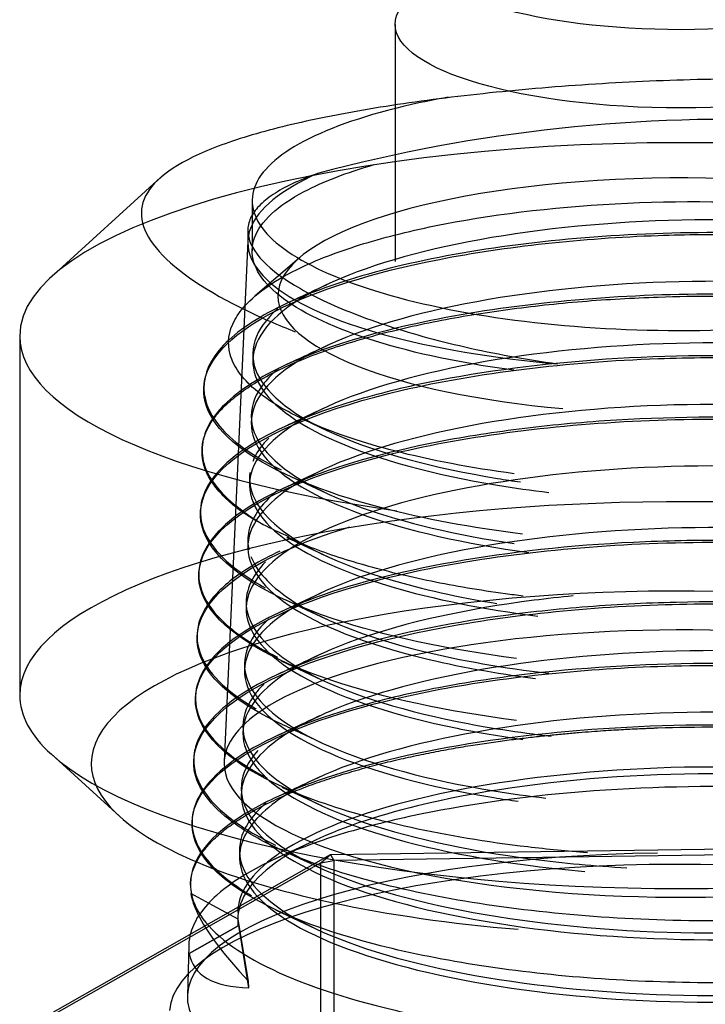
# Model space of a CAD drawing. Header units: millimetres. Extents: x -177 to 471, y -85 to 200.
# Tile 122 of 222: x -138.36 to -136.44, y 107.95 to 110.7. Entities that reach past the tile are written whole.
import ezdxf
from ezdxf.lldxf.tags import DXFTag

# ---------------------------------------------------------------- set-up
doc = ezdxf.new("R2010")
doc.units = ezdxf.units.MM
for name, color, linetype in [('Default', 7, 'Continuous'), ('P1_A', 7, 'Continuous'), ('P5_A', 7, 'Continuous'), ('TANK_1', 7, 'Continuous')]:
    doc.layers.add(name, color=color, linetype=linetype)
tags = doc.linetypes.add('HIDDEN2', pattern=[4.7625, 3.175, -1.5875]).pattern_tags.tags
tags[6:7] = [DXFTag(74, 4), DXFTag(75, 0), DXFTag(340, '0'), DXFTag(46, 0.0), DXFTag(50, 0.0), DXFTag(44, 0.0), DXFTag(45, 0.0)]
tags[4:5] = [DXFTag(74, 4), DXFTag(75, 0), DXFTag(340, '0'), DXFTag(46, 0.0), DXFTag(50, 0.0), DXFTag(44, 0.0), DXFTag(45, 0.0)]

# ---------------------------------------------------------------- blocks, each defined once
blk = doc.blocks.new('SE1')
at = {"layer": 'P1_A', "color": 7, "linetype": 'Continuous'}
for p, q in [((-137.9657, 110.2593), (-138.2709, 109.9815)), ((-138.3595, 109.8161), (-138.3595, 108.812)), ((-138.2709, 108.6466), (-138.0805, 108.4732))]:
    blk.add_line(p, q, dxfattribs=at)
at = {"layer": 'P1_A', "color": 7, "linetype": 'HIDDEN2'}
for p, q in [((-137.7214, 110.1105), (-137.7214, 110.0781)), ((-137.7213, 110.0829), (-137.7879, 108.6257))]:
    blk.add_line(p, q, dxfattribs=at)
blk.add_arc((-136.3707, 105.9417), 4.4808, 87.3476, 104.9455, dxfattribs=at)
at = {"layer": 'P1_A', "color": 7, "linetype": 'Continuous'}
for centre, major_axis, start_param, end_param in [((-136.5095, 109.8161), (-1.85, 0), 3.141593, 6.283185), ((-136.5095, 108.812), (-1.85, 0), 2.830887, 6.283185), ((-136.5095, 108.6207), (-1.65, 0), 2.562275, 6.283185), ((-136.5095, 108.6207), (-1.2785, 0), 3.538707, 5.83476), ((-136.5095, 108.812), (-1.85, 0), 0, 0.310706), ((-136.5095, 108.6207), (-1.65, 0), 0, 0.587495)]:
    blk.add_ellipse(centre, major_axis=major_axis, ratio=0.292372, start_param=start_param, end_param=end_param, dxfattribs=at)
at = {"layer": 'P1_A', "color": 7, "linetype": 'HIDDEN2'}
for centre, major_axis, start_param, end_param in [((-136.5095, 110.0781), (1.212, 0), 2.566246, 4.422768), ((-136.5095, 109.8161), (-1.85, 0), 0, 1.126637), ((-136.5095, 108.6207), (-1.2785, 0), 5.83476, 6.283185), ((-136.5095, 108.6207), (-1.2785, 0), 0, 3.538707), ((-136.5095, 108.812), (-1.85, 0), 0.310706, 2.830887), ((-136.5095, 108.6207), (-1.65, 0), 0.587495, 1.290542)]:
    blk.add_ellipse(centre, major_axis=major_axis, ratio=0.292372, start_param=start_param, end_param=end_param, dxfattribs=at)
for points, knots in [([(-136.0048, 109.6115), (-135.8558, 109.6252), (-135.7143, 109.6494), (-135.5093, 109.7041), (-135.4344, 109.7295), (-135.3029, 109.7851), (-135.2454, 109.8155), (-135.0973, 109.9129), (-135.0358, 109.9836), (-134.9993, 110.0878), (-134.9966, 110.1219), (-135.0092, 110.1883), (-135.025, 110.2208), (-135.098, 110.3112), (-135.1829, 110.3645), (-135.4112, 110.4493), (-135.5574, 110.4817), (-135.8895, 110.5239), (-136.08, 110.5344), (-136.3756, 110.5356), (-136.4778, 110.5337), (-136.6811, 110.5255), (-136.7814, 110.5193), (-136.9792, 110.5033), (-137.0772, 110.4932), (-137.2607, 110.4703), (-137.3475, 110.4573), (-137.5104, 110.428), (-137.5838, 110.4122), (-137.7154, 110.378), (-137.774, 110.3593), (-137.9208, 110.3005), (-137.9831, 110.2561), (-138.0317, 110.1601), (-138.0187, 110.1074), (-137.9693, 110.0523)], [0.2641373, 0.2641373, 0.2641373, 0.2641373, 0.3125, 0.3125, 0.34375, 0.34375, 0.375, 0.375, 0.4375, 0.4375, 0.46875, 0.46875, 0.5, 0.5, 0.5625, 0.5625, 0.625, 0.625, 0.6875, 0.6875, 0.71875, 0.71875, 0.75, 0.75, 0.78125, 0.78125, 0.8125, 0.8125, 0.84375, 0.84375, 0.875, 0.875, 0.9375, 0.9375, 1, 1, 1, 1]), ([(-137.5263, 110.2709), (-137.5778, 110.2525), (-137.619, 110.2331), (-137.6662, 110.2018), (-137.6795, 110.191), (-137.7008, 110.1687), (-137.7087, 110.1574), (-137.7191, 110.1342), (-137.7216, 110.1224), (-137.7213, 110.0983), (-137.7183, 110.0858), (-137.7014, 110.0481), (-137.6794, 110.0228), (-137.631, 109.9842), (-137.6121, 109.9712), (-137.5696, 109.9455), (-137.546, 109.9328), (-137.4945, 109.9079), (-137.4666, 109.8956), (-137.4062, 109.8714), (-137.3735, 109.8595), (-137.2708, 109.8253), (-137.196, 109.8045), (-137.0741, 109.7766), (-137.0317, 109.7679), (-136.9452, 109.7521), (-136.9009, 109.7449), (-136.8556, 109.7385)], [0, 0, 0, 0, 0.125, 0.125, 0.1875, 0.1875, 0.25, 0.25, 0.3125, 0.3125, 0.375, 0.375, 0.5, 0.5, 0.5625, 0.5625, 0.625, 0.625, 0.6875, 0.6875, 0.75, 0.75, 0.875, 0.875, 0.9375, 0.9375, 1, 1, 1, 1]), ([(-137.9693, 110.0523), (-137.9198, 109.9971), (-137.8364, 109.941), (-137.6804, 109.866), (-137.6364, 109.8469), (-137.5891, 109.8283)], [0, 0, 0, 0, 0.0625, 0.0625, 0.08449119, 0.08449119, 0.08449119, 0.08449119])]:
    blk.add_open_spline(points, degree=3, knots=knots, dxfattribs=at)
at = {"layer": 'P5_A', "color": 7, "linetype": 'HIDDEN2'}
for p, q in [((-137.3095, 110.6879), (-137.3095, 110.0243)), ((-137.5773, 110.0348), (-137.7016, 109.9279)), ((-137.5646, 109.5825), (-137.4987, 109.5515)), ((-137.5109, 109.4424), (-137.6285, 109.3873)), ((-137.615, 109.4301), (-137.5016, 109.3769)), ((-137.5176, 109.0973), (-137.6348, 109.0424)), ((-137.6287, 108.9082), (-137.5153, 108.855)), ((-137.7481, 108.1857), (-137.8191, 108.2239)), ((-137.6445, 108.2114), (-137.5311, 108.1582)), ((-137.7481, 108.1673), (-137.8852, 108.0895)), ((-137.8852, 108.0891), (-137.7481, 108.1668)), ((-137.7471, 108.1679), (-137.7481, 108.1857)), ((-137.7196, 108.0123), (-137.7481, 108.1857)), ((-137.7481, 108.1673), (-137.7481, 108.1857)), ((-137.7481, 108.1673), (-137.7471, 108.1679)), ((-137.7481, 108.1668), (-137.7481, 108.1673)), ((-137.7185, 107.9936), (-137.7471, 108.1679)), ((-137.8867, 108.1132), (-137.8906, 107.9702)), ((-137.8852, 108.0895), (-137.8852, 108.0891)), ((-137.7185, 107.9936), (-137.7196, 108.0123))]:
    blk.add_line(p, q, dxfattribs=at)
at = {"layer": 'P5_A', "color": 7, "linetype": 'Continuous'}
for p, q in [((-137.5503, 108.3982), (-137.67, 108.342)), ((-137.4903, 108.3662), (-135.6795, 108.3917)), ((-138.3203, 107.895), (-137.4903, 108.3662)), ((-137.5173, 108.3429), (-137.4903, 108.3662)), ((-137.4903, 108.3662), (-137.4809, 108.3497)), ((-135.6912, 108.3749), (-137.4809, 108.3497)), ((-137.5173, 108.3429), (-138.3377, 107.8772)), ((-137.5173, 108.3429), (-137.4809, 108.3497)), ((-137.5173, 107.4344), (-137.5173, 108.3429)), ((-137.4809, 108.3497), (-137.4809, 107.4413)), ((-137.8191, 108.2239), (-137.8807, 108.2571))]:
    blk.add_line(p, q, dxfattribs=at)
at = {"layer": 'P5_A', "color": 7, "linetype": 'HIDDEN2'}
for centre, major_axis in [((-136.5095, 110.885), (0.725, 0)), ((-136.5095, 110.6879), (0.8, 0))]:
    blk.add_ellipse(centre, major_axis=major_axis, ratio=0.292372, dxfattribs=at)
for centre, major_axis, ratio, start_param, end_param in [((-136.5095, 109.9287), (-1.1278, 0), 0.292372, 3.46926, 6.283185), ((-136.5095, 109.9287), (-1.1278, 0), 0.292372, 0, 1.273097), ((-136.5095, 107.967), (1.3811, 0), 0.292372, 1.61883, 6.283185), ((-136.5095, 107.9204), (1.4311, 0), 0.292372, 0.048033, 3.118287), ((-136.4889, 107.5073), (-1.384, 0.8064), 0.201187, 0.287918, 0.604781), ((-136.5296, 108.8585), (1.3435, 0.8028), 0.239788, 3.047301, 3.502592)]:
    blk.add_ellipse(centre, major_axis=major_axis, ratio=ratio, start_param=start_param, end_param=end_param, dxfattribs=at)
at = {"layer": 'P5_A', "color": 7, "linetype": 'Continuous'}
blk.add_ellipse((-136.4889, 107.5073), major_axis=(-1.384, 0.8064), ratio=0.201187, start_param=0.164716, end_param=0.287918, dxfattribs=at)
at = {"layer": 'P5_A', "color": 7, "linetype": 'HIDDEN2'}
for points, knots in [([(-136.977, 109.4313), (-137.0976, 109.4474), (-137.3075, 109.4874), (-137.5544, 109.5694), (-137.7127, 109.6627), (-137.7843, 109.7631), (-137.7733, 109.8455), (-137.709, 109.9307), (-137.592, 110.0069), (-137.3916, 110.0803), (-137.1043, 110.1496), (-136.6658, 110.1996), (-136.2056, 110.1906), (-135.8796, 110.1508), (-135.6647, 110.1057), (-135.4919, 110.0482), (-135.381, 109.9872), (-135.3213, 109.9283), (-135.2999, 109.8759), (-135.3072, 109.8254), (-135.3372, 109.7819), (-135.3887, 109.7364), (-135.4438, 109.7082), (-135.4778, 109.6909)], [0.3352039, 0.3352039, 0.3352039, 0.3352039, 0.3781087, 0.4146911, 0.4536037, 0.489592, 0.5245949, 0.5415736, 0.5838724, 0.6136394, 0.6433081, 0.7027222, 0.7617363, 0.7913723, 0.8211978, 0.8509463, 0.8807101, 0.9020714, 0.923621, 0.9432683, 0.9617391, 0.9764223, 1, 1, 1, 1]), ([(-136.1111, 109.5384), (-136.0733, 109.5414), (-136.036, 109.5449), (-135.8228, 109.5689), (-135.6669, 109.6016), (-135.4334, 109.6843), (-135.356, 109.7342), (-135.2979, 109.8383), (-135.3173, 109.8924), (-135.4485, 109.9912), (-135.5603, 110.0357), (-135.8499, 110.1037), (-136.0276, 110.1271), (-136.4073, 110.146), (-136.609, 110.1416), (-136.9892, 110.1049), (-137.1673, 110.0727), (-137.4581, 109.9869), (-137.5706, 109.9333), (-137.7032, 109.8165), (-137.7234, 109.7532), (-137.6665, 109.6307), (-137.5895, 109.5716), (-137.3564, 109.4704), (-137.2004, 109.4283), (-136.9767, 109.3915), (-136.9287, 109.3848), (-136.8797, 109.3789)], [0, 0, 0, 0, 0.00165389, 0.00165389, 0.00970506, 0.00970506, 0.01775624, 0.01775624, 0.02580742, 0.02580742, 0.0338586, 0.0338586, 0.04190978, 0.04190978, 0.04996096, 0.04996096, 0.05801213, 0.05801213, 0.06606331, 0.06606331, 0.07411449, 0.07411449, 0.08216567, 0.08216567, 0.09021685, 0.09021685, 0.09233204, 0.09233204, 0.09233204, 0.09233204]), ([(-135.3964, 109.9565), (-135.5395, 110.0146), (-135.7497, 110.0602), (-136.2269, 110.109), (-136.4983, 110.1122), (-136.8824, 110.0834), (-137.0062, 110.0682), (-137.2388, 110.0277), (-137.3441, 110.003), (-137.5325, 109.9442), (-137.612, 109.9112), (-137.739, 109.8394), (-137.7858, 109.8006), (-137.8695, 109.6811), (-137.8485, 109.596), (-137.7216, 109.4927), (-137.6789, 109.4666), (-137.6282, 109.4419)], [0, 0, 0, 0, 0.0625, 0.0625, 0.125, 0.125, 0.15625, 0.15625, 0.1875, 0.1875, 0.21875, 0.21875, 0.25, 0.25, 0.3125, 0.3125, 0.3347927, 0.3347927, 0.3347927, 0.3347927]), ([(-136.9538, 109.2623), (-137.0957, 109.2801), (-137.4202, 109.3404), (-137.783, 109.4915), (-137.8944, 109.6966), (-137.6883, 109.8949), (-137.2133, 110.044), (-136.7088, 110.0985), (-136.3388, 110.1018), (-136.1087, 110.0919), (-135.8913, 110.0705), (-135.6927, 110.0384), (-135.52, 109.9966), (-135.3751, 109.9469), (-135.3087, 109.9086), (-135.2754, 109.8895)], [0.5834544, 0.5834544, 0.5834544, 0.5834544, 0.6187315, 0.6691625, 0.71958, 0.7699839, 0.8203742, 0.8707507, 0.8892205, 0.9076884, 0.9261545, 0.9446186, 0.9630809, 0.9815414, 1, 1, 1, 1]), ([(-135.9091, 109.3855), (-135.904, 109.3863), (-135.8989, 109.387), (-135.7253, 109.4127), (-135.582, 109.4499), (-135.3796, 109.5392), (-135.3205, 109.5913), (-135.3006, 109.6969), (-135.3397, 109.7504), (-135.5072, 109.8453), (-135.6353, 109.8866), (-135.9506, 109.9462), (-136.1375, 109.9644), (-136.5264, 109.9725), (-136.7279, 109.9622), (-137.0985, 109.9146), (-137.2671, 109.8773), (-137.5318, 109.7832), (-137.6276, 109.7264), (-137.7239, 109.6058), (-137.7242, 109.5421), (-137.6292, 109.4213), (-137.5339, 109.3645), (-137.2745, 109.2716), (-137.1131, 109.2351), (-136.9353, 109.211)], [0.10607639, 0.10607639, 0.10607639, 0.10607639, 0.1063192, 0.1063192, 0.11437038, 0.11437038, 0.12242156, 0.12242156, 0.13047274, 0.13047274, 0.13852392, 0.13852392, 0.1465751, 0.1465751, 0.15462627, 0.15462627, 0.16267745, 0.16267745, 0.17072863, 0.17072863, 0.17877981, 0.17877981, 0.18683099, 0.18683099, 0.19460422, 0.19460422, 0.19460422, 0.19460422]), ([(-135.3161, 109.4209), (-135.3089, 109.4247), (-135.3019, 109.4286), (-135.1864, 109.4958), (-135.1479, 109.5698), (-135.2067, 109.6743), (-135.2453, 109.7086), (-135.3572, 109.772), (-135.4295, 109.8009), (-135.6055, 109.8525), (-135.7055, 109.874), (-135.9294, 109.9081), (-136.0502, 109.9202), (-136.4283, 109.9409), (-136.7012, 109.9321), (-137.1914, 109.8721), (-137.4134, 109.8201), (-137.6513, 109.7214), (-137.7153, 109.6853), (-137.8084, 109.6085), (-137.8365, 109.5688), (-137.8555, 109.4868), (-137.8459, 109.4463), (-137.7893, 109.3666), (-137.7422, 109.3277), (-137.6788, 109.2893)], [0.5586523, 0.5586523, 0.5586523, 0.5586523, 0.5625, 0.5625, 0.625, 0.625, 0.65625, 0.65625, 0.6875, 0.6875, 0.71875, 0.71875, 0.75, 0.75, 0.8125, 0.8125, 0.875, 0.875, 0.90625, 0.90625, 0.9375, 0.9375, 0.96875, 0.96875, 0.9999951, 0.9999951, 0.9999951, 0.9999951]), ([(-137.6788, 109.2893), (-137.6976, 109.2986), (-137.7347, 109.3208), (-137.778, 109.3558), (-137.8119, 109.3916), (-137.8353, 109.4279), (-137.8483, 109.4645), (-137.8511, 109.5012), (-137.8437, 109.5376), (-137.8263, 109.5735), (-137.7992, 109.6087), (-137.7627, 109.6429), (-137.7172, 109.676), (-137.6633, 109.7076), (-137.6013, 109.7377), (-137.532, 109.766), (-137.4558, 109.7923), (-137.3733, 109.8166), (-137.2854, 109.8387), (-137.1926, 109.8586), (-137.0957, 109.876), (-136.9953, 109.891), (-136.8922, 109.9035), (-136.7872, 109.9135), (-136.6809, 109.9209), (-136.3967, 109.934), (-135.9218, 109.9164), (-135.4038, 109.8074), (-135.1381, 109.642), (-135.1869, 109.4611), (-135.4937, 109.3285), (-135.7803, 109.2757), (-135.8987, 109.2606)], [0.0000071, 0.0000071, 0.0000071, 0.0000071, 0.0094502, 0.0188569, 0.02822, 0.0375396, 0.0468157, 0.0560483, 0.0652374, 0.074383, 0.083485, 0.0925436, 0.1015588, 0.1105304, 0.1194586, 0.1283433, 0.1371845, 0.1459823, 0.1547367, 0.1634476, 0.1721151, 0.1807391, 0.1893197, 0.197857, 0.2063508, 0.2148011, 0.2653388, 0.3158633, 0.3663747, 0.4168727, 0.4673575, 0.4985308, 0.4985308, 0.4985308, 0.4985308]), ([(-137.6376, 109.8932), (-137.7034, 109.8349), (-137.7233, 109.7719), (-137.6665, 109.6496), (-137.5895, 109.5905), (-137.3564, 109.4893), (-137.2004, 109.4472), (-137.0021, 109.4146), (-136.9806, 109.4113), (-136.9589, 109.4082)], [0.05522154, 0.05522154, 0.05522154, 0.05522154, 0.06333644, 0.06333644, 0.07148135, 0.07148135, 0.07962625, 0.07962625, 0.08059846, 0.08059846, 0.08059846, 0.08059846]), ([(-135.9379, 109.2066), (-135.8875, 109.2132), (-135.839, 109.2209), (-135.6345, 109.2592), (-135.5055, 109.3005), (-135.3363, 109.3956), (-135.2964, 109.4493), (-135.3151, 109.5554), (-135.3737, 109.6078), (-135.576, 109.6978), (-135.7194, 109.7353), (-136.0575, 109.7858), (-136.2519, 109.7986), (-136.6461, 109.7954), (-136.8456, 109.7794), (-137.2028, 109.7212), (-137.3603, 109.679), (-137.5961, 109.5774), (-137.6742, 109.5179), (-137.7329, 109.3947), (-137.7133, 109.3309), (-137.5807, 109.213), (-137.4679, 109.159), (-137.2028, 109.0803), (-137.0619, 109.0521), (-136.9103, 109.0327)], [0.20864711, 0.20864711, 0.20864711, 0.20864711, 0.21098452, 0.21098452, 0.2190357, 0.2190357, 0.22708688, 0.22708688, 0.23513806, 0.23513806, 0.24318924, 0.24318924, 0.25124041, 0.25124041, 0.25929159, 0.25929159, 0.26734277, 0.26734277, 0.27539395, 0.27539395, 0.28344513, 0.28344513, 0.29149631, 0.29149631, 0.29804443, 0.29804443, 0.29804443, 0.29804443]), ([(-136.9705, 108.9146), (-137.1637, 108.9396), (-137.5612, 109.0249), (-137.9039, 109.2341), (-137.8275, 109.4829), (-137.3343, 109.6827), (-136.7372, 109.7552), (-136.3047, 109.7573), (-136.0442, 109.7433), (-135.8041, 109.7148), (-135.5929, 109.6735), (-135.4181, 109.6216), (-135.2855, 109.5613), (-135.1991, 109.4953), (-135.1609, 109.4263), (-135.1712, 109.3571), (-135.2287, 109.2903), (-135.3301, 109.2283), (-135.471, 109.1734), (-135.6457, 109.1275), (-135.7968, 109.1008), (-135.8857, 109.089), (-135.903, 109.0869)], [0.8401773, 0.8401773, 0.8401773, 0.8401773, 0.8506092, 0.8635863, 0.8765593, 0.8895281, 0.9024929, 0.9070991, 0.911672, 0.9162114, 0.9207175, 0.9251902, 0.9296295, 0.9340354, 0.938408, 0.9427472, 0.9470531, 0.9513257, 0.955565, 0.9597709, 0.9639436, 0.9649378, 0.9649378, 0.9649378, 0.9649378]), ([(-135.3578, 109.2244), (-135.2951, 109.2526), (-135.2464, 109.2834), (-135.1912, 109.3382), (-135.1763, 109.3623), (-135.1642, 109.41), (-135.1668, 109.4339), (-135.2006, 109.5052), (-135.2574, 109.5511), (-135.3902, 109.6132), (-135.4414, 109.6322), (-135.557, 109.6672), (-135.6222, 109.6833), (-135.7621, 109.7111), (-135.8365, 109.7229), (-135.9945, 109.742), (-136.0784, 109.7494), (-136.3328, 109.7639), (-136.5132, 109.7637), (-136.861, 109.7428), (-137.032, 109.7224), (-137.2601, 109.6782), (-137.3329, 109.661), (-137.4648, 109.6234), (-137.5247, 109.6029), (-137.6856, 109.5359), (-137.7641, 109.4853), (-137.8322, 109.4047), (-137.8461, 109.3775), (-137.857, 109.3226), (-137.8538, 109.2946), (-137.8301, 109.2399), (-137.8098, 109.2133), (-137.7531, 109.1614), (-137.7165, 109.1361), (-137.6733, 109.1124)], [0.041453, 0.041453, 0.041453, 0.041453, 0.046875, 0.046875, 0.05078125, 0.05078125, 0.0546875, 0.0546875, 0.0625, 0.0625, 0.06640625, 0.06640625, 0.0703125, 0.0703125, 0.07421875, 0.07421875, 0.078125, 0.078125, 0.0859375, 0.0859375, 0.09375, 0.09375, 0.09765625, 0.09765625, 0.1015625, 0.1015625, 0.109375, 0.109375, 0.11328125, 0.11328125, 0.1171875, 0.1171875, 0.12109375, 0.12109375, 0.12493403, 0.12493403, 0.12493403, 0.12493403]), ([(-137.6361, 109.7252), (-137.6516, 109.712), (-137.6649, 109.6986), (-137.7239, 109.6247), (-137.7242, 109.561), (-137.6292, 109.4402), (-137.5339, 109.3834), (-137.2845, 109.2941), (-137.1382, 109.2598), (-136.9768, 109.2358)], [0.159241, 0.159241, 0.159241, 0.159241, 0.16107525, 0.16107525, 0.16922015, 0.16922015, 0.17736505, 0.17736505, 0.18461288, 0.18461288, 0.18461288, 0.18461288]), ([(-135.9241, 109.0335), (-135.8431, 109.0445), (-135.7671, 109.0581), (-135.5516, 109.1084), (-135.4381, 109.1534), (-135.3041, 109.2532), (-135.2838, 109.308), (-135.3412, 109.4135), (-135.419, 109.4641), (-135.6544, 109.5482), (-135.8118, 109.5816), (-136.1697, 109.6223), (-136.3697, 109.6295), (-136.7655, 109.615), (-136.961, 109.5932), (-137.3013, 109.5248), (-137.4459, 109.4781), (-137.6503, 109.3697), (-137.7099, 109.3081), (-137.7301, 109.1832), (-137.6906, 109.1201), (-137.5215, 109.0061), (-137.3922, 108.9554), (-137.1368, 108.8926), (-137.0299, 108.8732), (-136.917, 108.8586)], [0.31188191, 0.31188191, 0.31188191, 0.31188191, 0.31564984, 0.31564984, 0.32370102, 0.32370102, 0.3317522, 0.3317522, 0.33980338, 0.33980338, 0.34785455, 0.34785455, 0.35590573, 0.35590573, 0.36395691, 0.36395691, 0.37200809, 0.37200809, 0.38005927, 0.38005927, 0.38811045, 0.38811045, 0.39616162, 0.39616162, 0.40102474, 0.40102474, 0.40102474, 0.40102474]), ([(-135.3209, 109.0658), (-135.3132, 109.0697), (-135.3057, 109.0737), (-135.26, 109.099), (-135.2288, 109.1218), (-135.162, 109.1908), (-135.1511, 109.24), (-135.1986, 109.3345), (-135.2573, 109.3806), (-135.3901, 109.4419), (-135.4427, 109.4613), (-135.5593, 109.4962), (-135.6236, 109.5118), (-135.8343, 109.5533), (-135.9942, 109.5727), (-136.3383, 109.5918), (-136.516, 109.5916), (-136.7784, 109.5757), (-136.8638, 109.5679), (-137.0303, 109.5477), (-137.1119, 109.535), (-137.3397, 109.4909), (-137.4752, 109.4522), (-137.6882, 109.3637), (-137.7679, 109.3125), (-137.8359, 109.2327), (-137.8504, 109.2051), (-137.8617, 109.1502), (-137.8588, 109.1227), (-137.8358, 109.0679), (-137.8154, 109.0406), (-137.759, 108.9885), (-137.7228, 108.9633), (-137.6659, 108.9321), (-137.6527, 108.9253), (-137.639, 108.9186)], [0.16724003, 0.16724003, 0.16724003, 0.16724003, 0.16796875, 0.16796875, 0.171875, 0.171875, 0.1796875, 0.1796875, 0.1875, 0.1875, 0.19140625, 0.19140625, 0.1953125, 0.1953125, 0.203125, 0.203125, 0.2109375, 0.2109375, 0.21484375, 0.21484375, 0.21875, 0.21875, 0.2265625, 0.2265625, 0.234375, 0.234375, 0.23828125, 0.23828125, 0.2421875, 0.2421875, 0.24609375, 0.24609375, 0.25, 0.25, 0.25110738, 0.25110738, 0.25110738, 0.25110738]), ([(-136.9702, 108.7412), (-137.1648, 108.7663), (-137.5645, 108.8518), (-137.9086, 109.0616), (-137.8323, 109.3109), (-137.3361, 109.5109), (-136.5779, 109.6031), (-135.7984, 109.5633), (-135.2451, 109.4092), (-135.0935, 109.1947), (-135.3647, 109.0109), (-135.714, 108.9352), (-135.8796, 108.9133)], [0.6970931, 0.6970931, 0.6970931, 0.6970931, 0.7075945, 0.7206161, 0.7336335, 0.7466469, 0.7596563, 0.7726616, 0.7856629, 0.7986603, 0.8116536, 0.8211568, 0.8211568, 0.8211568, 0.8211568]), ([(-137.6632, 109.5309), (-137.6811, 109.5127), (-137.6946, 109.494), (-137.7051, 109.4719), (-137.7066, 109.4685), (-137.7079, 109.4652)], [0.264469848, 0.264469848, 0.264469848, 0.264469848, 0.266958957, 0.266958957, 0.267398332, 0.267398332, 0.267398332, 0.267398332]), ([(-135.8953, 108.8625), (-135.7897, 108.8778), (-135.6933, 108.8978), (-135.4773, 108.96), (-135.3805, 109.0082), (-135.2834, 109.1118), (-135.283, 109.1671), (-135.3789, 109.2708), (-135.4751, 109.3191), (-135.7417, 109.3964), (-135.9117, 109.4252), (-136.286, 109.4555), (-136.4898, 109.457), (-136.8834, 109.4311), (-137.0728, 109.4037), (-137.3929, 109.3255), (-137.5232, 109.2747), (-137.694, 109.1606), (-137.7343, 109.0973), (-137.7154, 108.972), (-137.6562, 108.91), (-137.452, 108.801), (-137.3072, 108.754), (-137.0778, 108.7076), (-137.0161, 108.6972), (-136.9523, 108.6884)], [0.41534927, 0.41534927, 0.41534927, 0.41534927, 0.42031516, 0.42031516, 0.42836634, 0.42836634, 0.43641752, 0.43641752, 0.44446869, 0.44446869, 0.45251987, 0.45251987, 0.46057105, 0.46057105, 0.46862223, 0.46862223, 0.47667341, 0.47667341, 0.48472459, 0.48472459, 0.49277576, 0.49277576, 0.50082694, 0.50082694, 0.50359497, 0.50359497, 0.50359497, 0.50359497]), ([(-137.7158, 109.4347), (-137.7221, 109.386), (-137.6988, 109.337), (-137.5807, 109.2319), (-137.4679, 109.1779), (-137.2333, 109.1082), (-137.1328, 109.0859), (-137.0248, 109.0683)], [0.26873432, 0.26873432, 0.26873432, 0.26873432, 0.27510386, 0.27510386, 0.28324876, 0.28324876, 0.28817196, 0.28817196, 0.28817196, 0.28817196]), ([(-137.6392, 109.3838), (-137.6859, 109.3456), (-137.7135, 109.3053), (-137.7225, 109.2492), (-137.722, 109.2339), (-137.7185, 109.2186)], [0.367535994, 0.367535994, 0.367535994, 0.367535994, 0.372842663, 0.372842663, 0.374843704, 0.374843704, 0.374843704, 0.374843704]), ([(-137.6288, 108.7317), (-137.7387, 108.7831), (-137.9112, 108.9175), (-137.8325, 109.1235), (-137.5728, 109.2409), (-137.4361, 109.2825)], [0.56781926, 0.56781926, 0.56781926, 0.56781926, 0.57774825, 0.59066208, 0.60018021, 0.60018021, 0.60018021, 0.60018021]), ([(-135.9034, 108.6863), (-135.7587, 108.7068), (-135.6311, 108.736), (-135.4124, 108.8136), (-135.3335, 108.8646), (-135.2743, 108.9709), (-135.2941, 109.0261), (-135.4279, 109.127), (-135.5418, 109.1725), (-135.8371, 109.242), (-136.0182, 109.2659), (-136.4054, 109.2854), (-136.611, 109.281), (-136.9986, 109.2438), (-137.1801, 109.211), (-137.4766, 109.1236), (-137.5912, 109.0692), (-137.7264, 108.9502), (-137.747, 108.8858), (-137.689, 108.7611), (-137.6105, 108.701), (-137.3728, 108.5979), (-137.2139, 108.5551), (-137.0109, 108.5218), (-136.9882, 108.5184), (-136.9653, 108.5151)], [0.51824157, 0.51824157, 0.51824157, 0.51824157, 0.52498048, 0.52498048, 0.53303166, 0.53303166, 0.54108283, 0.54108283, 0.54913401, 0.54913401, 0.55718519, 0.55718519, 0.56523637, 0.56523637, 0.57328755, 0.57328755, 0.58133873, 0.58133873, 0.5893899, 0.5893899, 0.59744108, 0.59744108, 0.60549226, 0.60549226, 0.60648758, 0.60648758, 0.60648758, 0.60648758]), ([(-136.772, 108.3711), (-136.8283, 108.3755), (-137.1196, 108.4039), (-137.5916, 108.5073), (-137.9194, 108.7259), (-137.8332, 108.9686), (-137.3393, 109.1665), (-136.5741, 109.2597), (-135.7791, 109.2176), (-135.222, 109.0571), (-135.0996, 108.859), (-135.2454, 108.7424), (-135.3371, 108.6998)], [0.405921, 0.405921, 0.405921, 0.405921, 0.4088359, 0.4211819, 0.4337222, 0.4464566, 0.4593847, 0.4725059, 0.4858492, 0.4991387, 0.5123745, 0.5216418, 0.5216418, 0.5216418, 0.5216418]), ([(-135.3306, 108.7089), (-135.283, 108.7314), (-135.2442, 108.7554), (-135.1629, 108.8256), (-135.1431, 108.8744), (-135.173, 108.9695), (-135.2227, 109.0167), (-135.3435, 109.0799), (-135.392, 109.1001), (-135.5011, 109.1368), (-135.562, 109.1536), (-135.7642, 109.1985), (-135.9196, 109.2204), (-136.1723, 109.2393), (-136.258, 109.2431), (-136.4323, 109.2456), (-136.5219, 109.2444), (-136.7854, 109.2335), (-136.9591, 109.2159), (-137.2732, 109.1629), (-137.4163, 109.1272), (-137.6474, 109.0427), (-137.7379, 108.9936), (-137.8233, 108.9152), (-137.844, 108.8878), (-137.8676, 108.8333), (-137.871, 108.8059), (-137.8554, 108.7234), (-137.8109, 108.6692), (-137.7139, 108.6058), (-137.692, 108.5931), (-137.6682, 108.5808)], [0.41760693, 0.41760693, 0.41760693, 0.41760693, 0.421875, 0.421875, 0.4296875, 0.4296875, 0.4375, 0.4375, 0.44140625, 0.44140625, 0.4453125, 0.4453125, 0.453125, 0.453125, 0.45703125, 0.45703125, 0.4609375, 0.4609375, 0.46875, 0.46875, 0.4765625, 0.4765625, 0.484375, 0.484375, 0.48828125, 0.48828125, 0.4921875, 0.4921875, 0.5, 0.5, 0.50201845, 0.50201845, 0.50201845, 0.50201845]), ([(-136.952, 109.0889), (-136.9686, 109.091), (-137.0576, 109.1026), (-137.2121, 109.1287), (-137.3977, 109.1736), (-137.5288, 109.2167), (-137.5923, 109.245), (-137.611, 109.254)], [0.98340728, 0.98340728, 0.98340728, 0.98340728, 0.98430749, 0.98828048, 0.99222023, 0.99612673, 0.99784899, 0.99784899, 0.99784899, 0.99784899]), ([(-137.6316, 109.2149), (-137.6605, 109.2013), (-137.6868, 109.1874), (-137.7511, 109.1485), (-137.7845, 109.1223), (-137.8339, 109.0691), (-137.8502, 109.0422), (-137.866, 108.9874), (-137.8652, 108.9594), (-137.8372, 108.8773), (-137.7836, 108.8233), (-137.6996, 108.7745), (-137.6992, 108.7742), (-137.6988, 108.774)], [0.35317625, 0.35317625, 0.35317625, 0.35317625, 0.35546875, 0.35546875, 0.359375, 0.359375, 0.36328125, 0.36328125, 0.3671875, 0.3671875, 0.375, 0.375, 0.37503766, 0.37503766, 0.37503766, 0.37503766]), ([(-137.672, 109.1849), (-137.7133, 109.1424), (-137.7315, 109.0978), (-137.7154, 108.9909), (-137.6562, 108.9289), (-137.452, 108.8199), (-137.3072, 108.7729), (-137.0539, 108.7217), (-136.9653, 108.7079), (-136.8733, 108.6972)], [0.47297169, 0.47297169, 0.47297169, 0.47297169, 0.47872637, 0.47872637, 0.48687127, 0.48687127, 0.49501617, 0.49501617, 0.49895838, 0.49895838, 0.49895838, 0.49895838]), ([(-137.7128, 109.1996), (-137.6972, 109.1591), (-137.6612, 109.1193), (-137.5215, 109.0251), (-137.3922, 108.9743), (-137.1263, 108.9089), (-137.0065, 108.8879), (-136.88, 108.873)], [0.37566891, 0.37566891, 0.37566891, 0.37566891, 0.38098756, 0.38098756, 0.38913246, 0.38913246, 0.39458756, 0.39458756, 0.39458756, 0.39458756]), ([(-135.2895, 108.5534), (-135.2697, 108.5642), (-135.2519, 108.5752), (-135.1736, 108.6314), (-135.144, 108.6794), (-135.1515, 108.7516), (-135.1625, 108.7753), (-135.2012, 108.8218), (-135.2293, 108.8449), (-135.3006, 108.8885), (-135.3437, 108.909), (-135.4447, 108.9476), (-135.5029, 108.9657), (-135.6927, 109.0139), (-135.8447, 109.0387), (-136.1707, 109.0695), (-136.3483, 109.0756), (-136.6117, 109.0694), (-136.7009, 109.0648), (-136.8732, 109.0508), (-136.957, 109.0415), (-137.2009, 109.0061), (-137.349, 108.9735), (-137.5999, 108.8929), (-137.6989, 108.8459), (-137.8013, 108.7691), (-137.8271, 108.7429), (-137.8529, 108.7036), (-137.8593, 108.6911), (-137.8639, 108.6786)], [0.54489194, 0.54489194, 0.54489194, 0.54489194, 0.546875, 0.546875, 0.5546875, 0.5546875, 0.55859375, 0.55859375, 0.5625, 0.5625, 0.56640625, 0.56640625, 0.5703125, 0.5703125, 0.578125, 0.578125, 0.5859375, 0.5859375, 0.58984375, 0.58984375, 0.59375, 0.59375, 0.6015625, 0.6015625, 0.609375, 0.609375, 0.61328125, 0.61328125, 0.61506066, 0.61506066, 0.61506066, 0.61506066]), ([(-137.849, 108.7029), (-137.8246, 108.7435), (-137.704, 108.8544), (-137.2813, 109.0028), (-136.5989, 109.0808), (-135.92, 109.0564), (-135.3878, 108.9469), (-135.1102, 108.7756), (-135.1691, 108.5843), (-135.5067, 108.4489), (-135.8104, 108.3978), (-135.9264, 108.3843)], [0.29705668, 0.29705668, 0.29705668, 0.29705668, 0.30373878, 0.31581738, 0.32789251, 0.33886625, 0.35003715, 0.36140484, 0.37296895, 0.38472909, 0.39125064, 0.39125064, 0.39125064, 0.39125064]), ([(-136.8115, 109.0896), (-136.8485, 109.086), (-136.8851, 109.0819), (-137.1099, 109.0531), (-137.2817, 109.0152), (-137.5516, 108.9194), (-137.6492, 108.8617), (-137.7474, 108.7389), (-137.7477, 108.674), (-137.6509, 108.5511), (-137.5537, 108.4932), (-137.2847, 108.3971), (-137.113, 108.3589), (-136.8766, 108.3284), (-136.8281, 108.3232), (-136.7789, 108.3188)], [0.66836889, 0.66836889, 0.66836889, 0.66836889, 0.66990169, 0.66990169, 0.67795287, 0.67795287, 0.68600404, 0.68600404, 0.69405522, 0.69405522, 0.7021064, 0.7021064, 0.71015758, 0.71015758, 0.71217902, 0.71217902, 0.71217902, 0.71217902]), ([(-137.6627, 109.0251), (-137.7272, 108.9666), (-137.7464, 108.9035), (-137.689, 108.78), (-137.6105, 108.7199), (-137.3728, 108.6168), (-137.2139, 108.574), (-136.9863, 108.5367), (-136.9379, 108.5299), (-136.8885, 108.524)], [0.57662483, 0.57662483, 0.57662483, 0.57662483, 0.58461008, 0.58461008, 0.59275498, 0.59275498, 0.60089988, 0.60089988, 0.60301626, 0.60301626, 0.60301626, 0.60301626]), ([(-137.6764, 108.8432), (-137.6846, 108.8353), (-137.6918, 108.8273), (-137.7474, 108.7578), (-137.7477, 108.6929), (-137.6509, 108.57), (-137.5537, 108.5121), (-137.2847, 108.416), (-137.113, 108.3778), (-136.8394, 108.3425), (-136.7514, 108.3344), (-136.6621, 108.3291)], [0.68127742, 0.68127742, 0.68127742, 0.68127742, 0.68234888, 0.68234888, 0.69049378, 0.69049378, 0.69863868, 0.69863868, 0.70678358, 0.70678358, 0.71043267, 0.71043267, 0.71043267, 0.71043267]), ([(-137.5195, 108.7546), (-137.6271, 108.7052), (-137.6986, 108.6485), (-137.7564, 108.527), (-137.7365, 108.4622), (-137.6014, 108.3422), (-137.4864, 108.2872), (-137.1883, 108.1989), (-137.0054, 108.1656), (-136.6146, 108.1278), (-136.407, 108.1232), (-136.0157, 108.1426), (-135.8324, 108.1666), (-135.5332, 108.2366), (-135.4175, 108.2825), (-135.2809, 108.3845), (-135.2602, 108.4404), (-135.3124, 108.5364), (-135.3658, 108.5772), (-135.4455, 108.6135)], [0.78313611, 0.78313611, 0.78313611, 0.78313611, 0.79066936, 0.79066936, 0.79872054, 0.79872054, 0.80677172, 0.80677172, 0.8148229, 0.8148229, 0.82287408, 0.82287408, 0.83092525, 0.83092525, 0.83897643, 0.83897643, 0.84702761, 0.84702761, 0.85332552, 0.85332552, 0.85332552, 0.85332552]), ([(-137.6936, 108.6568), (-137.7078, 108.641), (-137.7189, 108.6249), (-137.7564, 108.5459), (-137.7365, 108.4811), (-137.6014, 108.3611), (-137.4864, 108.3061), (-137.1883, 108.2178), (-137.0054, 108.1846), (-136.6146, 108.1467), (-136.407, 108.1421), (-136.0157, 108.1615), (-135.8324, 108.1855), (-135.5332, 108.2555), (-135.4175, 108.3014), (-135.2809, 108.4034), (-135.2602, 108.4593), (-135.2972, 108.5273), (-135.3083, 108.5412), (-135.3226, 108.5549)], [0.78612752, 0.78612752, 0.78612752, 0.78612752, 0.78823259, 0.78823259, 0.79637749, 0.79637749, 0.80452239, 0.80452239, 0.81266729, 0.81266729, 0.82081219, 0.82081219, 0.82895709, 0.82895709, 0.83710199, 0.83710199, 0.84524689, 0.84524689, 0.84738107, 0.84738107, 0.84738107, 0.84738107]), ([(-137.8728, 108.6338), (-137.8728, 108.6337), (-137.8728, 108.6336), (-137.8742, 108.5785), (-137.8409, 108.5232), (-137.741, 108.4443), (-137.6964, 108.4176), (-137.6437, 108.3926)], [0.61717019, 0.61717019, 0.61717019, 0.61717019, 0.6171875, 0.6171875, 0.625, 0.625, 0.62920934, 0.62920934, 0.62920934, 0.62920934]), ([(-137.6707, 108.5104), (-137.7124, 108.474), (-137.7371, 108.4359), (-137.7535, 108.3339), (-137.7132, 108.2696), (-137.5409, 108.1536), (-137.4091, 108.102), (-137.0846, 108.0223), (-136.8923, 107.9944), (-136.4921, 107.9678), (-136.2847, 107.9692), (-135.9034, 107.9998), (-135.7299, 108.0291), (-135.4575, 108.1076), (-135.3589, 108.1568), (-135.2598, 108.2626), (-135.2595, 108.319), (-135.3151, 108.3792), (-135.3227, 108.3864), (-135.3312, 108.3935)], [0.88918736, 0.88918736, 0.88918736, 0.88918736, 0.89411629, 0.89411629, 0.90226119, 0.90226119, 0.91040609, 0.91040609, 0.918551, 0.918551, 0.9266959, 0.9266959, 0.9348408, 0.9348408, 0.9429857, 0.9429857, 0.9511306, 0.9511306, 0.9522438, 0.9522438, 0.9522438, 0.9522438]), ([(-137.6533, 108.5058), (-137.7055, 108.4652), (-137.7362, 108.422), (-137.7535, 108.315), (-137.7132, 108.2507), (-137.5409, 108.1347), (-137.4091, 108.0831), (-137.0846, 108.0034), (-136.8923, 107.9755), (-136.4921, 107.9489), (-136.2847, 107.9503), (-135.9034, 107.9809), (-135.7299, 108.0102), (-135.4575, 108.0887), (-135.3589, 108.1379), (-135.2598, 108.2437), (-135.2595, 108.3001), (-135.3373, 108.3844), (-135.3833, 108.4144), (-135.4442, 108.4419)], [0.8898165, 0.8898165, 0.8898165, 0.8898165, 0.89533468, 0.89533468, 0.90338586, 0.90338586, 0.91143704, 0.91143704, 0.91948822, 0.91948822, 0.92753939, 0.92753939, 0.93559057, 0.93559057, 0.94364175, 0.94364175, 0.95169293, 0.95169293, 0.95645119, 0.95645119, 0.95645119, 0.95645119]), ([(-137.8774, 108.4597), (-137.8783, 108.4176), (-137.8593, 108.3753), (-137.796, 108.3084), (-137.7623, 108.2823), (-137.7181, 108.2556), (-137.7145, 108.2535), (-137.7109, 108.2514)], [0.74401992, 0.74401992, 0.74401992, 0.74401992, 0.75, 0.75, 0.75390625, 0.75390625, 0.75424382, 0.75424382, 0.75424382, 0.75424382]), ([(-135.1781, 108.4548), (-135.2036, 108.4244), (-135.3249, 108.3338), (-135.7364, 108.2133), (-136.4409, 108.1619), (-137.1633, 108.2224), (-137.5861, 108.346), (-137.7332, 108.4339), (-137.763, 108.4559)], [0.22537379, 0.22537379, 0.22537379, 0.22537379, 0.23119478, 0.243294, 0.25538981, 0.26748221, 0.27957118, 0.28342798, 0.28342798, 0.28342798, 0.28342798]), ([(-137.5496, 108.3985), (-137.5794, 108.3839), (-137.6061, 108.3687), (-137.7084, 108.3005), (-137.7495, 108.2427), (-137.7495, 108.1849)], [0.989778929, 0.989778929, 0.989778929, 0.989778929, 0.991948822, 0.991948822, 0.999238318, 0.999238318, 0.999238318, 0.999238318]), ([(-135.1717, 108.2847), (-135.1812, 108.273), (-135.2509, 108.2036), (-135.5149, 108.0894), (-136.1027, 108.0019), (-136.7834, 108.0057), (-137.4009, 108.1031), (-137.7433, 108.2453), (-137.8379, 108.3443), (-137.8565, 108.3773)], [0.07959006, 0.07959006, 0.07959006, 0.07959006, 0.08183248, 0.09305887, 0.10428229, 0.11550276, 0.12672029, 0.13793488, 0.14339061, 0.14339061, 0.14339061, 0.14339061]), ([(-137.8819, 108.2864), (-137.8826, 108.2596), (-137.8754, 108.2328), (-137.8291, 108.1526), (-137.7636, 108.1), (-137.5763, 108.0061), (-137.4525, 107.9642), (-137.2385, 107.914), (-137.161, 107.8989), (-137.001, 107.8739), (-136.9181, 107.8638), (-136.7468, 107.8482), (-136.6582, 107.8427), (-136.4828, 107.8368), (-136.3951, 107.8363), (-136.132, 107.8424), (-135.9642, 107.8563), (-135.7353, 107.8903), (-135.6643, 107.9036), (-135.5327, 107.9342), (-135.4716, 107.9516), (-135.3109, 108.0074), (-135.2308, 108.0511), (-135.1506, 108.1301), (-135.134, 108.1646), (-135.1347, 108.199)], [0.8712207, 0.8712207, 0.8712207, 0.8712207, 0.875, 0.875, 0.8828125, 0.8828125, 0.890625, 0.890625, 0.89453125, 0.89453125, 0.8984375, 0.8984375, 0.90234375, 0.90234375, 0.90625, 0.90625, 0.9140625, 0.9140625, 0.91796875, 0.91796875, 0.921875, 0.921875, 0.9296875, 0.9296875, 0.93529099, 0.93529099, 0.93529099, 0.93529099])]:
    blk.add_open_spline(points, degree=3, knots=knots, dxfattribs=at)
for points in [[(-137.4902, 109.9648), (-137.529, 109.9466), (-137.568, 109.9284), (-137.607, 109.91)], [(-137.4974, 109.7906), (-137.5364, 109.7723), (-137.5754, 109.754), (-137.6146, 109.7356)], [(-137.5038, 109.6167), (-137.5428, 109.5984), (-137.5819, 109.5801), (-137.6211, 109.5617)], [(-137.6788, 109.2892), (-137.657, 109.2783), (-137.6332, 109.267), (-137.6075, 109.2557)], [(-137.613, 109.2531), (-137.5752, 109.2354), (-137.5376, 109.2177), (-137.5, 109.2001)], [(-137.6155, 109.0782), (-137.578, 109.0606), (-137.5406, 109.0431), (-137.5033, 109.0256)], [(-137.5198, 108.9254), (-137.5587, 108.9072), (-137.5976, 108.8889), (-137.6366, 108.8706)], [(-137.6296, 108.7326), (-137.5918, 108.7148), (-137.554, 108.6971), (-137.5163, 108.6794)], [(-137.6263, 108.555), (-137.5887, 108.5374), (-137.5511, 108.5197), (-137.5136, 108.5022)], [(-137.6339, 108.3825), (-137.5963, 108.3649), (-137.5588, 108.3473), (-137.5214, 108.3297)], [(-137.6415, 108.3638), (-137.7126, 108.3134), (-137.7496, 108.2585), (-137.7495, 108.2037)], [(-137.8811, 108.1482), (-137.8845, 108.1365), (-137.8864, 108.1248), (-137.8867, 108.113)]]:
    blk.add_open_spline(points, degree=3, dxfattribs=at)
at = {"layer": 'P5_A', "color": 7, "linetype": 'Continuous'}
for points, knots in [([(-135.4451, 108.7843), (-135.4483, 108.7858), (-135.4516, 108.7873), (-135.5579, 108.8347), (-135.7041, 108.8731), (-136.0488, 108.9247), (-136.2469, 108.9378), (-136.6488, 108.9348), (-136.8521, 108.9185), (-137.2162, 108.8594), (-137.3767, 108.8165), (-137.5046, 108.7614), (-137.5121, 108.758), (-137.5195, 108.7546)], [0.75015656, 0.75015656, 0.75015656, 0.75015656, 0.75041347, 0.75041347, 0.75846465, 0.75846465, 0.76651583, 0.76651583, 0.77456701, 0.77456701, 0.78261818, 0.78261818, 0.78313611, 0.78313611, 0.78313611, 0.78313611]), ([(-137.8565, 108.3773), (-137.8762, 108.4122), (-137.8939, 108.517), (-137.7172, 108.6865), (-137.2298, 108.8385), (-136.5604, 108.9103), (-135.8545, 108.8793), (-135.3068, 108.7479), (-135.1175, 108.5868), (-135.1506, 108.4876), (-135.1781, 108.4548)], [0.14339061, 0.14339061, 0.14339061, 0.14339061, 0.14914655, 0.1603553, 0.17156114, 0.18276409, 0.19487681, 0.20698617, 0.21909216, 0.22537379, 0.22537379, 0.22537379, 0.22537379]), ([(-135.1439, 108.5466), (-135.1452, 108.5872), (-135.1712, 108.6279), (-135.2782, 108.711), (-135.3692, 108.7529), (-135.5439, 108.8053), (-135.6095, 108.8214), (-135.7489, 108.8492), (-135.8234, 108.8611), (-136.0611, 108.8901), (-136.2328, 108.9004), (-136.5869, 108.9009), (-136.7639, 108.8909), (-137.0156, 108.8618), (-137.096, 108.8499), (-137.25, 108.8213), (-137.3238, 108.8046), (-137.5253, 108.7496), (-137.6385, 108.705), (-137.8018, 108.607), (-137.8537, 108.553), (-137.8749, 108.4855), (-137.8771, 108.4726), (-137.8774, 108.4597)], [0.68087122, 0.68087122, 0.68087122, 0.68087122, 0.6875, 0.6875, 0.6953125, 0.6953125, 0.69921875, 0.69921875, 0.703125, 0.703125, 0.7109375, 0.7109375, 0.71875, 0.71875, 0.72265625, 0.72265625, 0.7265625, 0.7265625, 0.734375, 0.734375, 0.7421875, 0.7421875, 0.74401992, 0.74401992, 0.74401992, 0.74401992]), ([(-135.4455, 108.6135), (-135.4676, 108.6236), (-135.4918, 108.6333), (-135.6379, 108.6856), (-135.7984, 108.7198), (-136.1631, 108.7614), (-136.367, 108.7688), (-136.7705, 108.7542), (-136.9696, 108.7321), (-137.3165, 108.6625), (-137.4639, 108.615), (-137.6009, 108.5426), (-137.6293, 108.5245), (-137.6533, 108.5058)], [0.85332552, 0.85332552, 0.85332552, 0.85332552, 0.85507879, 0.85507879, 0.86312997, 0.86312997, 0.87118115, 0.87118115, 0.87923232, 0.87923232, 0.8872835, 0.8872835, 0.8898165, 0.8898165, 0.8898165, 0.8898165]), ([(-135.1392, 108.3725), (-135.1393, 108.377), (-135.1397, 108.3816), (-135.1442, 108.41), (-135.1563, 108.4337), (-135.2182, 108.5037), (-135.2921, 108.5477), (-135.4469, 108.6056), (-135.5047, 108.623), (-135.6323, 108.6547), (-135.703, 108.669), (-135.852, 108.6931), (-135.9302, 108.7029), (-136.0944, 108.718), (-136.1806, 108.7232), (-136.4398, 108.7316), (-136.6204, 108.7273), (-136.9637, 108.6991), (-137.1301, 108.6752), (-137.4215, 108.6107), (-137.5489, 108.5699), (-137.6967, 108.5007), (-137.7394, 108.4758), (-137.8078, 108.4249), (-137.8342, 108.3987), (-137.8714, 108.3436), (-137.8812, 108.315), (-137.8819, 108.2864)], [0.80785613, 0.80785613, 0.80785613, 0.80785613, 0.80859375, 0.80859375, 0.8125, 0.8125, 0.8203125, 0.8203125, 0.82421875, 0.82421875, 0.828125, 0.828125, 0.83203125, 0.83203125, 0.8359375, 0.8359375, 0.84375, 0.84375, 0.8515625, 0.8515625, 0.859375, 0.859375, 0.86328125, 0.86328125, 0.8671875, 0.8671875, 0.8712207, 0.8712207, 0.8712207, 0.8712207]), ([(-137.8819, 108.2808), (-137.8819, 108.2849), (-137.8813, 108.3006), (-137.8742, 108.3277), (-137.8573, 108.3613), (-137.8326, 108.3935), (-137.8011, 108.4241), (-137.7638, 108.453), (-137.7214, 108.4802), (-137.6747, 108.5057), (-137.6245, 108.5293), (-137.5716, 108.5511), (-137.5165, 108.5712), (-137.46, 108.5896), (-137.4027, 108.6064), (-137.345, 108.6215), (-137.2875, 108.6351), (-137.2306, 108.6473), (-137.1746, 108.6581), (-137.1201, 108.6677), (-137.0672, 108.6762), (-137.0162, 108.6835), (-136.9673, 108.6899), (-136.9208, 108.6954), (-136.8768, 108.7001), (-136.8355, 108.7041), (-136.7969, 108.7075), (-136.7612, 108.7103), (-136.7284, 108.7126), (-136.6986, 108.7146), (-136.6719, 108.7161), (-136.6482, 108.7173), (-136.6276, 108.7183), (-136.6101, 108.7191), (-136.5957, 108.7196), (-136.5845, 108.7201), (-136.3595, 108.728), (-135.9074, 108.7114), (-135.3769, 108.5999), (-135.1228, 108.4418), (-135.1336, 108.3315), (-135.1717, 108.2847)], [0.00129614, 0.00129614, 0.00129614, 0.00129614, 0.00196998, 0.00388606, 0.00574823, 0.0075565, 0.00931087, 0.01101136, 0.01265796, 0.01425067, 0.01578951, 0.01727447, 0.01870555, 0.02008277, 0.02140613, 0.02267562, 0.02389126, 0.02505303, 0.02616096, 0.02721503, 0.02821526, 0.02916164, 0.03005417, 0.03089287, 0.03167772, 0.03240874, 0.03308593, 0.03370927, 0.03427879, 0.03479448, 0.03525633, 0.03566436, 0.03601856, 0.03631893, 0.03656548, 0.0367582, 0.03689709, 0.04813543, 0.05937077, 0.07060312, 0.07959006, 0.07959006, 0.07959006, 0.07959006]), ([(-137.763, 108.4559), (-137.8265, 108.5028), (-137.8882, 108.5859), (-137.8688, 108.6702), (-137.849, 108.7029)], [0.28342798, 0.28342798, 0.28342798, 0.28342798, 0.29165671, 0.29705668, 0.29705668, 0.29705668, 0.29705668]), ([(-135.3312, 108.3935), (-135.3848, 108.4382), (-135.4739, 108.4797), (-135.7269, 108.5531), (-135.9003, 108.5826), (-136.2817, 108.6137), (-136.4894, 108.6152), (-136.8906, 108.589), (-137.0836, 108.5612), (-137.4098, 108.4817), (-137.5426, 108.43), (-137.6337, 108.3692), (-137.6376, 108.3665), (-137.6415, 108.3638)], [0.9522438, 0.9522438, 0.9522438, 0.9522438, 0.9592755, 0.9592755, 0.9674204, 0.9674204, 0.9755653, 0.9755653, 0.9837102, 0.9837102, 0.9918551, 0.9918551, 0.99223619, 0.99223619, 0.99223619, 0.99223619]), ([(-135.4442, 108.4419), (-135.4864, 108.4609), (-135.5356, 108.4787), (-135.7269, 108.5342), (-135.9003, 108.5637), (-136.2817, 108.5948), (-136.4894, 108.5963), (-136.8906, 108.5701), (-137.0836, 108.5423), (-137.3658, 108.4735), (-137.4688, 108.4381), (-137.5496, 108.3985)], [0.95645119, 0.95645119, 0.95645119, 0.95645119, 0.95974411, 0.95974411, 0.96779529, 0.96779529, 0.97584646, 0.97584646, 0.98389764, 0.98389764, 0.98977893, 0.98977893, 0.98977893, 0.98977893]), ([(-135.1347, 108.199), (-135.1349, 108.2125), (-135.1379, 108.2261), (-135.1637, 108.287), (-135.2182, 108.3336), (-135.3443, 108.396), (-135.3944, 108.4159), (-135.5069, 108.4521), (-135.569, 108.4684), (-135.7051, 108.4975), (-135.7795, 108.5103), (-135.934, 108.5312), (-136.0149, 108.5395), (-136.2685, 108.5573), (-136.4453, 108.5595), (-136.7988, 108.5441), (-136.9706, 108.5262), (-137.2069, 108.4863), (-137.2811, 108.471), (-137.4205, 108.436), (-137.4859, 108.4162), (-137.6599, 108.353), (-137.751, 108.3041), (-137.8465, 108.2186), (-137.8708, 108.1837), (-137.8811, 108.1482)], [0.93529099, 0.93529099, 0.93529099, 0.93529099, 0.9375, 0.9375, 0.9453125, 0.9453125, 0.94921875, 0.94921875, 0.953125, 0.953125, 0.95703125, 0.95703125, 0.9609375, 0.9609375, 0.96875, 0.96875, 0.9765625, 0.9765625, 0.98046875, 0.98046875, 0.984375, 0.984375, 0.9921875, 0.9921875, 0.99721929, 0.99721929, 0.99721929, 0.99721929])]:
    blk.add_open_spline(points, degree=3, knots=knots, dxfattribs=at)
for points in [[(-137.5199, 108.7545), (-137.5586, 108.7363), (-137.5973, 108.7182), (-137.6362, 108.6999)], [(-137.8639, 108.6786), (-137.8693, 108.6637), (-137.8723, 108.6487), (-137.8728, 108.6338)], [(-137.5171, 108.5848), (-137.5557, 108.5666), (-137.5945, 108.5484), (-137.6334, 108.5302)]]:
    blk.add_open_spline(points, degree=3, dxfattribs=at)
at = {"layer": 'TANK_1', "color": 7, "linetype": 'HIDDEN2'}
blk.add_line((-137.7095, 110.1947), (-137.7095, 110.0541), dxfattribs=at)
for points, knots in [([(-137.0815, 109.8769), (-136.9421, 109.8535), (-136.7905, 109.8389), (-136.4776, 109.8287), (-136.318, 109.8334), (-136.0179, 109.8611), (-135.8755, 109.8845), (-135.6326, 109.945), (-135.5296, 109.9828), (-135.3802, 110.0659), (-135.3325, 110.1117), (-135.2996, 110.2042), (-135.3139, 110.2504), (-135.4039, 110.3383), (-135.478, 110.3784), (-135.6762, 110.4479), (-135.7994, 110.4766), (-136.0602, 110.5163), (-136.1961, 110.5288), (-136.3347, 110.5346)], [0, 0, 0, 0, 0.0625, 0.0625, 0.125, 0.125, 0.1875, 0.1875, 0.25, 0.25, 0.3125, 0.3125, 0.375, 0.375, 0.4375, 0.4375, 0.5, 0.5, 0.555898, 0.555898, 0.555898, 0.555898]), ([(-137.161, 110.4844), (-137.1966, 110.4779), (-137.2311, 110.4709), (-137.3863, 110.4355), (-137.4882, 110.401), (-137.6394, 110.3214), (-137.6864, 110.2776), (-137.7194, 110.186), (-137.7046, 110.139), (-137.6157, 110.0492), (-137.5408, 110.0062), (-137.3442, 109.9321), (-137.2209, 109.9003), (-137.0815, 109.8769)], [0.6706163, 0.6706163, 0.6706163, 0.6706163, 0.6875, 0.6875, 0.75, 0.75, 0.8125, 0.8125, 0.875, 0.875, 0.9375, 0.9375, 1, 1, 1, 1]), ([(-137.0827, 109.7364), (-137.222, 109.7598), (-137.3438, 109.7912), (-137.5416, 109.8658), (-137.6159, 109.9087), (-137.7047, 109.9983), (-137.7193, 110.0457), (-137.6865, 110.1365), (-137.6387, 110.1809), (-137.5115, 110.248), (-137.4452, 110.2735), (-137.3679, 110.2959)], [0, 0, 0, 0, 0.0625, 0.0625, 0.125, 0.125, 0.1875, 0.1875, 0.25, 0.25, 0.293984, 0.293984, 0.293984, 0.293984])]:
    blk.add_open_spline(points, degree=3, knots=knots, dxfattribs=at)
blk.add_open_spline([(-136.9772, 109.7206), (-137.0131, 109.7253), (-137.0483, 109.7306), (-137.0827, 109.7364)], degree=3, dxfattribs=at)

msp = doc.modelspace()

# ---------------------------------------------------------------- block references
at = {"layer": 'Default'}
msp.add_blockref('SE1', (0, 0), dxfattribs=at)

doc.saveas('drawing.dxf')
